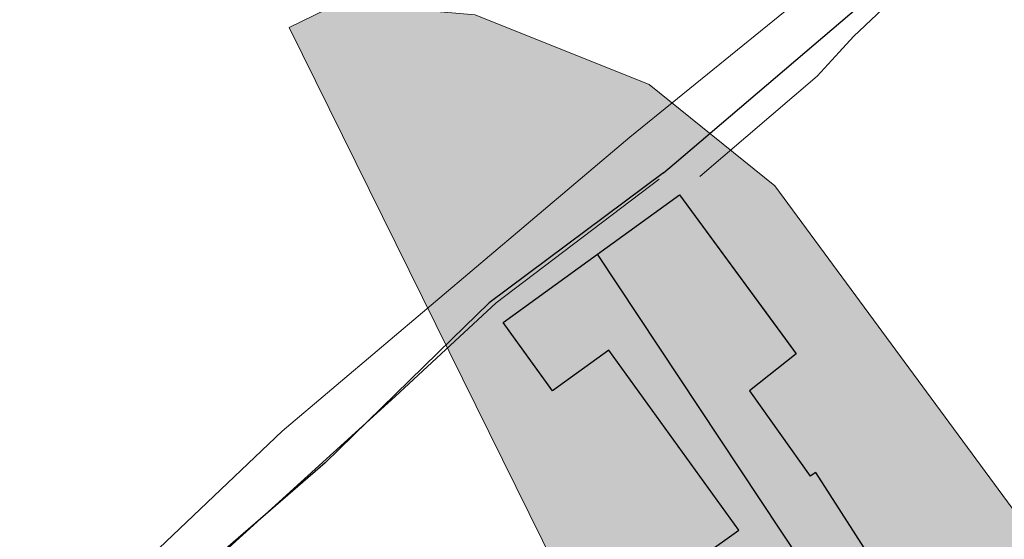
# Model space of a CAD drawing. Header units: metres. Extents: x 190798 to 192239, y 307689 to 310000.
# Tile 24 of 107: x 191078 to 191159, y 309484 to 309526. Entities that reach past the tile are written whole.
import ezdxf
from ezdxf.lldxf.tags import DXFTag

# ---------------------------------------------------------------- set-up
doc = ezdxf.new("R2010")
doc.units = ezdxf.units.M
doc.layers.add('B-WE-OG-INFO_EIS VOORZORGSMAATREGEL_ENEXIS NETBEHEER BV-GV', color=7, linetype='Continuous', lineweight=18, true_color=0xfa194b)
doc.layers.add('B-WE-OG-INFO_EIS VOORZORGSMAATREGEL_ENEXIS NETBEHEER BV-V', color=7, linetype='Continuous', lineweight=18, true_color=0xfa194b, transparency=0.8)
for name, color, linetype in [('PH-BEST-BEBOUWING', 1, 'Continuous'), ('PH-BEST-BEBOUWING-ARCERING', 253, 'Continuous'), ('PH-BEST-KADASTRALE-GRENS', 150, 'KG-KADASTRAAL-SO')]:
    doc.layers.add(name, color=color, linetype=linetype)
doc.layers.add('PH-BEST-KANTVERHARDING', color=253, linetype='Continuous', lineweight=9)
doc.styles.get("Standard").update_dxf_attribs({"font": 'arial.ttf'})
tags = doc.linetypes.add('KG-KADASTRAAL-SO', pattern='A,5.5,-2,["K",Standard,S=1.8,R=0,X=0,Y=-0.9],-2,5.5,-2,[5,NLCS.SHX,S=0.75,R=0,X=0,Y=0],-2', length=19).pattern_tags.tags
tags[6] = DXFTag(74, 10)

msp = doc.modelspace()

# ---------------------------------------------------------------- hatches: boundary and pattern name
at = {"layer": 'B-WE-OG-INFO_EIS VOORZORGSMAATREGEL_ENEXIS NETBEHEER BV-V'}
msp.add_hatch(color=256, dxfattribs=at).paths.add_polyline_path([(191175.538, 309414.261), (191145.024, 309434.561), (191100.049, 309525.636), (191104.155, 309527.635), (191115.358, 309526.7), (191129.667, 309520.958), (191140.014, 309512.607), (191160.996, 309484.121), (191286.375, 309526.029), (191474.941, 309572.474), (191529.243, 309514.435), (191304.975, 309458.542)])
at = {"layer": 'PH-BEST-BEBOUWING-ARCERING'}
h = msp.add_hatch(color=256, dxfattribs=at)
h.dxf.hatch_style = 1
h.paths.add_polyline_path([(191132.161, 309511.887), (191125.417, 309506.998), (191144.731, 309477.895), (191146.408, 309479.088), (191148.785, 309480.617), (191143.376, 309489.027), (191142.906, 309488.725), (191137.939, 309495.751), (191141.778, 309498.785)])
h = msp.add_hatch(color=256, dxfattribs=at)
h.dxf.hatch_style = 1
h.paths.add_polyline_path([(191125.417, 309506.998), (191117.662, 309501.377), (191121.706, 309495.739), (191126.349, 309499.101), (191137.043, 309484.281), (191131.316, 309480.204), (191136.918, 309472.334), (191144.731, 309477.895)])

# ---------------------------------------------------------------- linework, layer by layer
at = {"layer": 'B-WE-OG-INFO_EIS VOORZORGSMAATREGEL_ENEXIS NETBEHEER BV-GV', "flags": 128}
msp.add_lwpolyline([(191175.538, 309414.261), (191145.024, 309434.561), (191100.049, 309525.636), (191104.155, 309527.635), (191115.358, 309526.7), (191129.667, 309520.958), (191140.014, 309512.607), (191160.996, 309484.121), (191286.375, 309526.029), (191474.941, 309572.474), (191529.243, 309514.435), (191304.975, 309458.542)], close=True, dxfattribs=at)
at = {"layer": 'PH-BEST-BEBOUWING'}
msp.add_line((191144.731, 309477.895), (191125.417, 309506.998), dxfattribs=at)
for points in [[(191125.417, 309506.998), (191132.161, 309511.887), (191141.778, 309498.785), (191137.939, 309495.751), (191142.906, 309488.725)], [(191137.043, 309484.281), (191126.349, 309499.101), (191121.706, 309495.739), (191117.662, 309501.377), (191125.417, 309506.998)], [(191144.731, 309477.895), (191146.408, 309479.088), (191148.785, 309480.617), (191143.376, 309489.027), (191142.906, 309488.725)], [(191136.918, 309472.334), (191131.316, 309480.204), (191137.043, 309484.281)]]:
    msp.add_lwpolyline(points, dxfattribs=at)
at = {"layer": 'PH-BEST-KADASTRALE-GRENS'}
for p, q in [((191113.419, 309500), (191103.013, 309489.84)), ((191103.013, 309489.84), (191085.606, 309474.796))]:
    msp.add_line(p, q, dxfattribs=at)
at = {"layer": 'PH-BEST-KADASTRALE-GRENS', "ltscale": 0.2, "flags": 128}
for points in [[(191130.835, 309513.685), (191131.713, 309514.433), (191156.946, 309535.94), (191191.622, 309567.422), (191198.929, 309574.056)], [(191130.835, 309513.685), (191116.488, 309502.996), (191113.419, 309500)], [(191125.417, 309506.998), (191132.161, 309511.887), (191140.886, 309500)], [(191118.65, 309500), (191117.662, 309501.377), (191125.417, 309506.998)], [(191137.043, 309484.281), (191126.349, 309499.101), (191121.706, 309495.739), (191118.65, 309500)], [(191140.886, 309500), (191141.778, 309498.785), (191137.939, 309495.751), (191142.906, 309488.725)], [(191144.731, 309477.895), (191146.408, 309479.088), (191148.785, 309480.617), (191143.376, 309489.027), (191142.906, 309488.725)], [(191136.918, 309472.334), (191131.316, 309480.204), (191137.043, 309484.281)]]:
    msp.add_lwpolyline(points, dxfattribs=at)
at = {"layer": 'PH-BEST-KANTVERHARDING', "color": 8}
for points in [[(191197.2, 309573.757), (191196.138, 309574.163), (191194.79, 309573.955), (191194.079, 309573.367), (191181.372, 309561.882), (191155.533, 309538.913), (191128.089, 309516.611), (191099.457, 309492.423), (191074.679, 309468.907), (191048.267, 309444.238), (191049.684, 309444.02), (191051.197, 309444.133), (191053.257, 309445.402), (191066.982, 309457.356), (191085.798, 309474.036)], [(191197.2, 309573.757), (191183.08, 309557.86), (191171.27, 309546.84), (191152.239, 309530.37), (191146.48, 309524.91), (191145.3, 309523.61), (191143.49, 309521.64), (191133.84, 309513.399)], [(191085.798, 309474.036), (191086.017, 309474.23), (191088.461, 309476.867), (191108.754, 309495.272), (191117.076, 309502.993), (191130.483, 309513.153)]]:
    msp.add_lwpolyline(points, dxfattribs=at)

doc.saveas('drawing.dxf')
